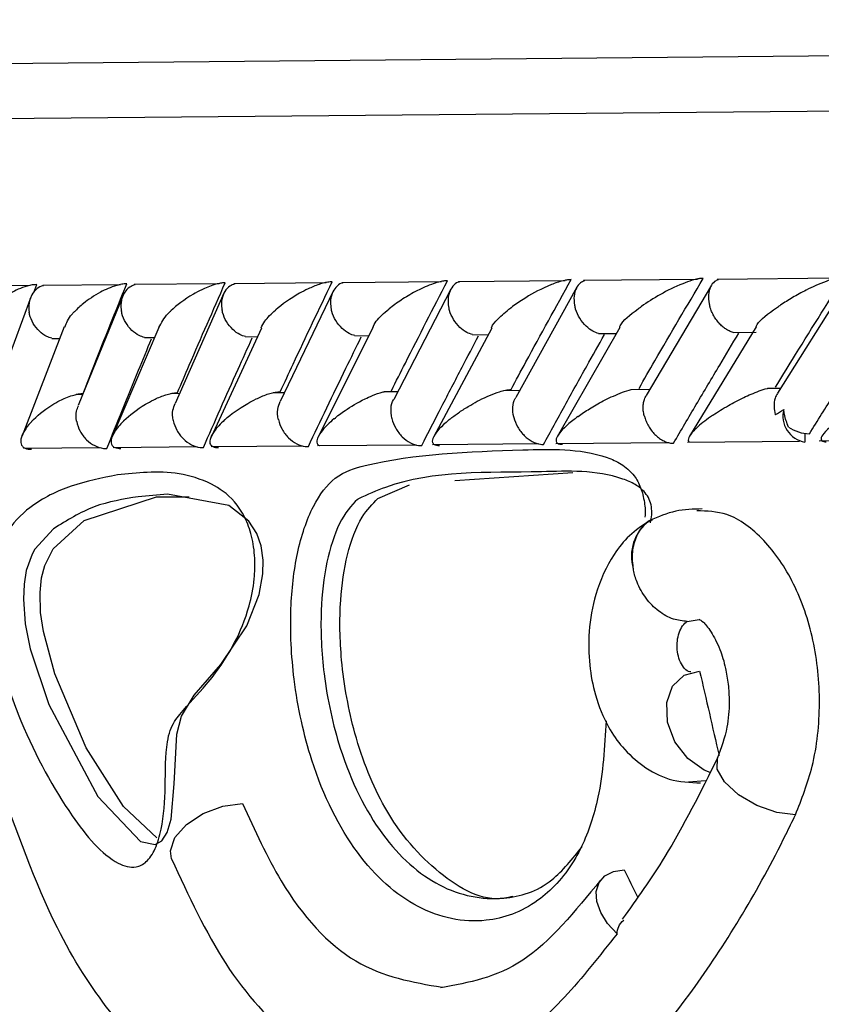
# Model space of a CAD drawing. Header units: millimetres. Extents: x 112 to 251, y 122 to 268.
# Tile 12 of 60: x 113.43 to 116.34, y 165.72 to 169.28. Entities that reach past the tile are written whole.
import ezdxf

# ---------------------------------------------------------------- set-up
doc = ezdxf.new("R2010")
doc.units = ezdxf.units.MM

msp = doc.modelspace()

# ---------------------------------------------------------------- linework, layer by layer
at = {"color": 7, "linetype": 'Continuous', "lineweight": 25}
for p, q in [((112.2769, 169.1137), (130.3196, 169.2823)), ((113.4717, 168.3192), (113.2178, 168.3168)), ((113.4847, 168.2945), (113.4949, 168.3226)), ((113.7983, 168.3222), (113.5174, 168.3196)), ((114.1553, 168.3255), (113.8478, 168.3226)), ((114.5426, 168.329), (114.2089, 168.3258)), ((114.9602, 168.3327), (114.6002, 168.3293)), ((115.408, 168.3367), (115.022, 168.3331)), ((115.8866, 168.3409), (115.4744, 168.3371)), ((115.9378, 168.3203), (115.7016, 167.9206)), ((116.3963, 168.3454), (115.9579, 168.3413)), ((116.427, 168.3284), (116.1765, 167.9288)), ((113.8076, 168.284), (113.6454, 167.8844)), ((114.1728, 168.2915), (113.9958, 167.8919)), ((114.5683, 168.2988), (114.3767, 167.8993)), ((114.9943, 168.306), (114.7879, 167.9065)), ((115.4507, 168.3132), (115.2294, 167.9135)), ((113.4731, 168.2767), (113.3259, 167.877)), ((113.5948, 168.1694), (113.4421, 167.7748)), ((113.9366, 168.1675), (113.7685, 167.7713)), ((114.3081, 168.1652), (114.1259, 167.7703)), ((114.7112, 168.1667), (114.5133, 167.7694)), ((114.6464, 168.1372), (114.6967, 168.1377)), ((115.1427, 168.1653), (114.9309, 167.7694)), ((115.0725, 168.141), (115.13, 168.1415)), ((115.6061, 168.1672), (115.3795, 167.7712)), ((115.5289, 168.1451), (115.5939, 168.1457)), ((116.1001, 168.1692), (115.8586, 167.7732)), ((116.0161, 168.1496), (116.0994, 168.1504)), ((113.5498, 168.1276), (113.5787, 168.1279)), ((113.8848, 168.1305), (113.9211, 168.1309)), ((114.2504, 168.1337), (114.2938, 168.1341)), ((113.6617, 167.9244), (113.6374, 167.9242)), ((114.0116, 167.9276), (113.979, 167.9273)), ((114.3919, 167.931), (114.3507, 167.9306)), ((114.8024, 167.9346), (114.7526, 167.9341)), ((115.2432, 167.9385), (115.1846, 167.9379)), ((115.7146, 167.9426), (115.6474, 167.942)), ((116.1878, 167.9468), (116.1409, 167.9464)), ((116.2759, 167.7832), (116.2762, 167.7524)), ((114.9278, 167.7431), (115.3104, 167.7467)), ((115.3739, 167.7472), (115.7827, 167.751)), ((115.851, 167.7516), (116.2567, 167.7554)), ((116.3272, 167.7571), (116.7845, 167.7614)), ((113.4471, 167.73), (113.7247, 167.7326)), ((113.7715, 167.7328), (114.0757, 167.7357)), ((114.1266, 167.7359), (114.4571, 167.739)), ((114.512, 167.7393), (114.8687, 167.7427)), ((115.0084, 167.6133), (115.4354, 167.6414)), ((114.7298, 167.5481), (114.8449, 167.5969)), ((113.9291, 167.5544), (114.0474, 167.554)), ((115.7208, 167.4715), (115.7172, 167.4695)), ((115.85, 167.1027), (115.8936, 167.1092)), ((115.8548, 166.5215), (115.9159, 166.5261))]:
    msp.add_line(p, q, dxfattribs=at)
at = {"color": 1, "linetype": 'Continuous', "lineweight": 25}
msp.add_line((112.0788, 168.9119), (130.3208, 169.0823), dxfattribs=at)
at = {"color": 7, "linetype": 'Continuous', "lineweight": 25, "flags": 128}
for points in [[(113.556, 167.4384), (113.4881, 167.3639), (113.478, 167.3458), (113.4569, 167.2871), (113.4489, 167.238), (113.4466, 167.1836), (113.4534, 167.0942), (113.4712, 167.0037), (113.5388, 166.8012), (113.7163, 166.4684), (113.8708, 166.3058), (113.9233, 166.2939), (113.9484, 166.3075), (113.9677, 166.3382), (113.9811, 166.3857), (113.9924, 166.5136), (114.0024, 166.694), (114.0192, 166.7592), (114.0645, 166.8359), (114.1612, 166.9459), (114.2552, 167.0865), (114.2999, 167.2005), (114.3138, 167.2749), (114.3151, 167.3249), (114.308, 167.3762), (114.2921, 167.4215), (114.2632, 167.4661), (114.1903, 167.5221), (113.9683, 167.5632), (113.8627, 167.5542), (113.8627, 167.5542)], [(113.9292, 166.3191), (113.8092, 166.4321), (113.6741, 166.6452), (113.5602, 166.9132), (113.5189, 167.0664), (113.509, 167.1345), (113.5068, 167.2078), (113.5127, 167.2603), (113.5242, 167.3046), (113.5541, 167.3656), (113.6665, 167.4678), (113.9291, 167.5544), (113.9291, 167.5544)], [(115.7172, 167.4695), (115.7167, 167.4692), (115.712, 167.4665)], [(115.9332, 166.5549), (115.9108, 166.5639), (115.8519, 166.6059), (115.8057, 166.6669), (115.7791, 166.738), (115.776, 166.8086), (115.7968, 166.8683), (115.8386, 166.9084), (115.895, 166.9228)], [(113.9832, 166.2425), (113.9788, 166.2714), (113.9953, 166.3193), (114.037, 166.3666), (114.0978, 166.4065), (114.169, 166.4332), (114.2402, 166.4429)], [(115.5959, 165.9711), (115.5617, 166.0081), (115.5368, 166.0479), (115.5228, 166.0876), (115.5207, 166.1247), (115.5306, 166.1566), (115.5518, 166.1811), (115.5829, 166.1967), (115.6218, 166.2022)]]:
    msp.add_lwpolyline(points, dxfattribs=at)
at = {"color": 1, "linetype": 'Continuous', "lineweight": 25, "flags": 128}
msp.add_lwpolyline([(116.2415, 166.4015), (116.1742, 166.4101), (116.1017, 166.4358), (116.0351, 166.4748), (115.9846, 166.521), (115.958, 166.5675), (115.9593, 166.6071), (115.9601, 166.6089)], dxfattribs=at)
at = {"color": 7, "linetype": 'Continuous', "lineweight": 25}
for centre, radius, start, end in [((116.2918, 167.8466), 0.0955, 165.4976, 260.6028), ((116.2977, 167.928), 0.1461, 236.2245, 267.8173)]:
    msp.add_arc(centre, radius, start, end, dxfattribs=at)
at = {"color": 1, "linetype": 'Continuous', "lineweight": 25}
msp.add_arc((115.8081, 167.3383), 0.1602, 126.8894, 196.4702, dxfattribs=at)
at = {"color": 7, "linetype": 'Continuous', "lineweight": 25}
for centre, major_axis, ratio, start_param, end_param in [((130.3986, 166.87), (-12.5941, 50.7068), 0.269789, 1.502851, 1.50887), ((130.405, 166.1855), (-15.3236, 20.9877), 0.487405, 1.228154, 1.232511)]:
    msp.add_ellipse(centre, major_axis=major_axis, ratio=ratio, start_param=start_param, end_param=end_param, dxfattribs=at)
for points, knots in [([(113.4949, 168.3226), (113.4908, 168.3225), (113.4854, 168.3223), (113.4738, 168.3207), (113.4539, 168.3162), (113.4271, 168.3058), (113.3848, 168.2839), (113.3458, 168.2552), (113.3214, 168.2313), (113.3124, 168.221), (113.3123, 168.2209)], [0, 0, 0, 0, 0.043992, 0.056542, 0.118212, 0.248584, 0.377912, 0.733921, 0.996423, 1, 1, 1, 1]), ([(113.5199, 168.3187), (113.5175, 168.3182), (113.5058, 168.3161), (113.489, 168.3029), (113.4719, 168.2795), (113.4651, 168.2512), (113.4661, 168.2311), (113.4676, 168.2227), (113.4676, 168.2223)], [0, 0, 0, 0, 0.059864, 0.287053, 0.525177, 0.799649, 0.992273, 1, 1, 1, 1]), ([(113.8209, 168.3256), (113.8178, 168.3256), (113.8119, 168.3254), (113.7995, 168.3237), (113.7785, 168.3187), (113.7522, 168.3086), (113.7087, 168.2869), (113.6674, 168.2583), (113.6407, 168.2342), (113.6309, 168.224), (113.6307, 168.2239)], [0, 0, 0, 0, 0.033619, 0.06472, 0.12594, 0.251128, 0.375462, 0.735616, 0.996419, 1, 1, 1, 1]), ([(113.6626, 167.928), (113.6755, 167.9611), (113.7272, 168.0936), (113.7807, 168.2261), (113.8209, 168.3256)], [0, 0, 0, 0, 0.249667, 1, 1, 1, 1]), ([(113.8507, 168.3219), (113.8442, 168.3195), (113.829, 168.3141), (113.8112, 168.2945), (113.7997, 168.2666), (113.7989, 168.242), (113.801, 168.2283), (113.8015, 168.2258), (113.8016, 168.2255)], [0, 0, 0, 0, 0.175559, 0.407605, 0.674244, 0.941089, 0.992269, 1, 1, 1, 1]), ([(114.1775, 168.329), (114.1755, 168.3289), (114.169, 168.3288), (114.1556, 168.3269), (114.1267, 168.3196), (114.0941, 168.3056), (114.036, 168.2741), (114.0018, 168.2476), (113.9802, 168.2273), (113.9801, 168.2271)], [0, 0, 0, 0, 0.02335, 0.073462, 0.134698, 0.325553, 0.472796, 0.996411, 1, 1, 1, 1]), ([(114.0044, 167.9312), (114.0186, 167.9644), (114.0752, 168.097), (114.1337, 168.2296), (114.1775, 168.329)], [0, 0, 0, 0, 0.250556, 1, 1, 1, 1]), ([(114.212, 168.3251), (114.2057, 168.3228), (114.1912, 168.3174), (114.1743, 168.2979), (114.1636, 168.27), (114.1633, 168.2454), (114.1657, 168.2317), (114.1662, 168.2292), (114.1663, 168.2289)], [0, 0, 0, 0, 0.172937, 0.405673, 0.673208, 0.940952, 0.992249, 1, 1, 1, 1]), ([(114.5645, 168.3326), (114.5634, 168.3326), (114.5596, 168.3326), (114.5503, 168.3318), (114.5352, 168.3289), (114.5085, 168.321), (114.4779, 168.308), (114.4197, 168.2775), (114.3836, 168.2511), (114.3602, 168.2308), (114.3601, 168.2307)], [0, 0, 0, 0, 0.013073, 0.044023, 0.100225, 0.166357, 0.329721, 0.473923, 0.996413, 1, 1, 1, 1]), ([(114.3766, 167.9347), (114.3921, 167.968), (114.4537, 168.1006), (114.5171, 168.2332), (114.5645, 168.3326)], [0, 0, 0, 0, 0.25107, 1, 1, 1, 1]), ([(114.6035, 168.3286), (114.6016, 168.3282), (114.5912, 168.3261), (114.5767, 168.313), (114.562, 168.2897), (114.5574, 168.2614), (114.5596, 168.2413), (114.5614, 168.2329), (114.5615, 168.2326)], [0, 0, 0, 0, 0.050908, 0.280097, 0.520426, 0.797761, 0.992214, 1, 1, 1, 1]), ([(114.9818, 168.3365), (114.9815, 168.3365), (114.9774, 168.3365), (114.9671, 168.3357), (114.947, 168.3314), (114.9099, 168.3192), (114.863, 168.2967), (114.8131, 168.2666), (114.7841, 168.2454), (114.7708, 168.2347), (114.7706, 168.2345)], [0, 0, 0, 0, 0.0028352, 0.050977, 0.1103366, 0.2078119, 0.4531845, 0.7216401, 0.9964148, 1, 1, 1, 1]), ([(114.7792, 167.9384), (114.7959, 167.9717), (114.8624, 168.1044), (114.9307, 168.2371), (114.9818, 168.3365)], [0, 0, 0, 0, 0.251131, 1, 1, 1, 1]), ([(115.0255, 168.3324), (115.0239, 168.332), (115.014, 168.3299), (115.0003, 168.3169), (114.9866, 168.2937), (114.9827, 168.2654), (114.9852, 168.2453), (114.9872, 168.2369), (114.9873, 168.2365)], [0, 0, 0, 0, 0.045249, 0.275845, 0.517623, 0.79655, 0.992164, 1, 1, 1, 1]), ([(115.4294, 168.3407), (115.4261, 168.3406), (115.419, 168.3403), (115.4031, 168.3375), (115.3768, 168.3302), (115.3207, 168.3077), (115.2639, 168.2755), (115.2254, 168.2489), (115.2119, 168.2388), (115.2117, 168.2386)], [0, 0, 0, 0, 0.038857, 0.084812, 0.162938, 0.312696, 0.736905, 0.996415, 1, 1, 1, 1]), ([(115.2121, 167.9425), (115.23, 167.9758), (115.3015, 168.1085), (115.3746, 168.2413), (115.4294, 168.3407)], [0, 0, 0, 0, 0.251055, 1, 1, 1, 1]), ([(115.4784, 168.3362), (115.4734, 168.3341), (115.4608, 168.3289), (115.4469, 168.3098), (115.4387, 168.2819), (115.4401, 168.2573), (115.4431, 168.2436), (115.4437, 168.2411), (115.4438, 168.2408)], [0, 0, 0, 0, 0.158892, 0.395687, 0.667659, 0.939838, 0.992107, 1, 1, 1, 1]), ([(115.6755, 167.9468), (115.6946, 167.9801), (115.771, 168.1129), (115.8492, 168.2456), (115.9077, 168.3451)], [0, 0, 0, 0, 0.250429, 1, 1, 1, 1]), ([(115.9077, 168.3451), (115.9055, 168.3451), (115.8997, 168.345), (115.8862, 168.3429), (115.8627, 168.3369), (115.8131, 168.3187), (115.7493, 168.2862), (115.7046, 168.2579), (115.6838, 168.2432), (115.6836, 168.243)], [0, 0, 0, 0, 0.027389, 0.072139, 0.141885, 0.269095, 0.620342, 0.996419, 1, 1, 1, 1]), ([(115.9621, 168.3404), (115.9575, 168.3384), (115.9457, 168.3333), (115.9328, 168.3143), (115.9255, 168.2865), (115.9273, 168.2619), (115.9305, 168.2482), (115.9312, 168.2457), (115.9313, 168.2454)], [0, 0, 0, 0, 0.153651, 0.392044, 0.66559, 0.939338, 0.992045, 1, 1, 1, 1]), ([(116.1698, 167.9514), (116.1901, 167.9846), (116.2716, 168.1175), (116.3547, 168.2502), (116.4171, 168.3499)], [0, 0, 0, 0, 0.2495618, 1, 1, 1, 1]), ([(116.4171, 168.3499), (116.4159, 168.3499), (116.4112, 168.3498), (116.3999, 168.3484), (116.3787, 168.3435), (116.3352, 168.3287), (116.2839, 168.3049), (116.2305, 168.2757), (116.201, 168.2572), (116.187, 168.2479), (116.1868, 168.2477)], [0, 0, 0, 0, 0.016528, 0.060765, 0.123872, 0.2335, 0.524913, 0.758889, 0.996427, 1, 1, 1, 1]), ([(116.0161, 168.1496), (116.0136, 168.1503), (116.0069, 168.1522), (115.9958, 168.1578), (115.9833, 168.1661), (115.9709, 168.1767), (115.9591, 168.1898), (115.9485, 168.2048), (115.9398, 168.221), (115.9345, 168.2344), (115.932, 168.2425), (115.9314, 168.245), (115.9313, 168.2454)], [0, 0, 0, 0, 0.063876, 0.1781, 0.292454, 0.409749, 0.540743, 0.675562, 0.806814, 0.941466, 0.992299, 1, 1, 1, 1]), ([(116.0996, 168.1696), (116.1007, 168.1724), (116.1096, 168.1933), (116.1478, 168.2211), (116.1821, 168.2447), (116.1866, 168.2476), (116.1868, 168.2477)], [0, 0, 0, 0, 0.118461, 0.889696, 0.994853, 1, 1, 1, 1]), ([(113.55, 168.1283), (113.5436, 168.1302), (113.5272, 168.1351), (113.503, 168.1537), (113.4809, 168.1813), (113.471, 168.2058), (113.4681, 168.2195), (113.4677, 168.222), (113.4676, 168.2223)], [0, 0, 0, 0, 0.1543685, 0.392606, 0.6660398, 0.9396734, 0.9920613, 1, 1, 1, 1]), ([(113.5968, 168.1688), (113.6028, 168.184), (113.6099, 168.202), (113.6276, 168.2207), (113.6306, 168.2237), (113.6307, 168.2239)], [0, 0, 0, 0, 0.836926, 0.992624, 1, 1, 1, 1]), ([(113.885, 168.1312), (113.8784, 168.1332), (113.8621, 168.1381), (113.8376, 168.1569), (113.8154, 168.1844), (113.8053, 168.209), (113.8021, 168.2227), (113.8016, 168.2251), (113.8016, 168.2255)], [0, 0, 0, 0, 0.159653, 0.39631, 0.668127, 0.940148, 0.99212, 1, 1, 1, 1]), ([(113.9375, 168.1672), (113.9459, 168.184), (113.9556, 168.2037), (113.9767, 168.224), (113.9799, 168.227), (113.9801, 168.2271)], [0, 0, 0, 0, 0.851935, 0.993208, 1, 1, 1, 1]), ([(114.2506, 168.1343), (114.2438, 168.1364), (114.2275, 168.1414), (114.203, 168.1603), (114.1806, 168.1879), (114.1702, 168.2124), (114.1668, 168.2261), (114.1663, 168.2285), (114.1663, 168.2289)], [0, 0, 0, 0, 0.164856, 0.399998, 0.670182, 0.940571, 0.992174, 1, 1, 1, 1]), ([(114.307, 168.1656), (114.311, 168.1738), (114.3214, 168.1948), (114.3444, 168.2171), (114.3599, 168.2305), (114.3601, 168.2307)], [0, 0, 0, 0, 0.38821, 0.993743, 1, 1, 1, 1]), ([(114.6465, 168.1377), (114.6397, 168.1399), (114.6233, 168.145), (114.5988, 168.164), (114.5764, 168.1916), (114.5657, 168.2161), (114.5622, 168.2298), (114.5616, 168.2322), (114.5615, 168.2326)], [0, 0, 0, 0, 0.169863, 0.403588, 0.67216, 0.940936, 0.992222, 1, 1, 1, 1]), ([(114.7115, 168.1666), (114.7151, 168.1744), (114.7249, 168.196), (114.752, 168.2195), (114.7704, 168.2344), (114.7706, 168.2345)], [0, 0, 0, 0, 0.3587907, 0.9940346, 1, 1, 1, 1]), ([(115.0726, 168.1415), (115.0657, 168.1437), (115.0495, 168.1488), (115.025, 168.1679), (115.0027, 168.1955), (114.9918, 168.22), (114.988, 168.2337), (114.9874, 168.2362), (114.9873, 168.2365)], [0, 0, 0, 0, 0.173804, 0.406453, 0.673717, 0.941181, 0.992255, 1, 1, 1, 1]), ([(115.1416, 168.166), (115.1418, 168.167), (115.1437, 168.1768), (115.1676, 168.2016), (115.1935, 168.2249), (115.2115, 168.2385), (115.2117, 168.2386)], [0, 0, 0, 0, 0.0446476, 0.4526115, 0.9944243, 1, 1, 1, 1]), ([(115.529, 168.1456), (115.5221, 168.1478), (115.5062, 168.153), (115.4819, 168.1722), (115.4596, 168.1998), (115.4485, 168.2243), (115.4445, 168.238), (115.4439, 168.2405), (115.4438, 168.2408)], [0, 0, 0, 0, 0.176435, 0.408418, 0.674756, 0.94129, 0.992272, 1, 1, 1, 1]), ([(115.6054, 168.1676), (115.606, 168.1696), (115.6125, 168.1899), (115.6474, 168.2168), (115.6795, 168.2401), (115.6834, 168.2429), (115.6836, 168.243)], [0, 0, 0, 0, 0.088621, 0.892606, 0.994642, 1, 1, 1, 1]), ([(114.8886, 167.7394), (114.9125, 167.7863), (114.961, 167.881), (115.0298, 168.0137), (115.0749, 168.0995), (115.0949, 168.1375)], [0, 0, 0, 0, 0.353049, 0.713406, 1, 1, 1, 1]), ([(115.3292, 167.7435), (115.3549, 167.7904), (115.4068, 167.8849), (115.4806, 168.0177), (115.5289, 168.1036), (115.5504, 168.1418)], [0, 0, 0, 0, 0.352519, 0.712343, 1, 1, 1, 1]), ([(115.8005, 167.7479), (115.8278, 167.7947), (115.8831, 167.8891), (115.9619, 168.0219), (116.0135, 168.1079), (116.0366, 168.1463)], [0, 0, 0, 0, 0.3516452, 0.7105881, 1, 1, 1, 1]), ([(116.2922, 167.782), (116.3218, 167.8295), (116.3814, 167.925), (116.4589, 168.048), (116.5067, 168.1235), (116.5241, 168.1509)], [0, 0, 0, 0, 0.386624, 0.777269, 1, 1, 1, 1]), ([(113.7487, 167.7288), (113.7674, 167.7755), (113.8052, 167.8699), (113.8594, 168.0025), (113.895, 168.0884), (113.9108, 168.1265)], [0, 0, 0, 0, 0.3526112, 0.7125274, 1, 1, 1, 1]), ([(114.0983, 167.732), (114.1188, 167.7789), (114.1602, 167.8735), (114.2192, 168.0061), (114.258, 168.0919), (114.2752, 168.1299)], [0, 0, 0, 0, 0.353093, 0.713495, 1, 1, 1, 1]), ([(114.4783, 167.7356), (114.5005, 167.7825), (114.5454, 167.8771), (114.6094, 168.0098), (114.6514, 168.0956), (114.6699, 168.1336)], [0, 0, 0, 0, 0.353239, 0.713788, 1, 1, 1, 1]), ([(113.476, 167.8262), (113.4761, 167.8264), (113.4948, 167.8465), (113.5257, 167.8728), (113.5806, 167.9043), (113.6124, 167.9184), (113.6408, 167.9258), (113.654, 167.9277), (113.6604, 167.9279), (113.6626, 167.928)], [0, 0, 0, 0, 0.003593, 0.525426, 0.676113, 0.867727, 0.93042, 0.976706, 1, 1, 1, 1]), ([(113.8104, 167.8294), (113.8105, 167.8295), (113.831, 167.8495), (113.8639, 167.8757), (113.919, 167.9061), (113.9491, 167.9194), (113.9757, 167.9274), (113.9905, 167.9302), (113.9997, 167.9311), (114.0032, 167.9312), (114.0044, 167.9312)], [0, 0, 0, 0, 0.0035942, 0.5226931, 0.6704238, 0.8368608, 0.9043274, 0.9605227, 0.9870053, 1, 1, 1, 1]), ([(114.1755, 167.8328), (114.1757, 167.8329), (114.1979, 167.8529), (114.2329, 167.8789), (114.2899, 167.9093), (114.3203, 167.9225), (114.3481, 167.9309), (114.3643, 167.934), (114.3736, 167.9346), (114.3764, 167.9347), (114.3766, 167.9347)], [0, 0, 0, 0, 0.0035962, 0.5215385, 0.6668517, 0.8334577, 0.8999999, 0.9672499, 0.9972723, 1, 1, 1, 1]), ([(114.5713, 167.8365), (114.5714, 167.8366), (114.5834, 167.8466), (114.6158, 167.8709), (114.663, 167.8997), (114.7118, 167.9216), (114.736, 167.9311), (114.7512, 167.9343), (114.7525, 167.9345)], [0, 0, 0, 0, 0.003973, 0.288228, 0.700791, 0.826065, 0.985139, 1, 1, 1, 1]), ([(114.9975, 167.8404), (114.9977, 167.8406), (115.0076, 167.8483), (115.029, 167.8637), (115.0721, 167.8909), (115.1186, 167.9155), (115.1644, 167.9332), (115.1892, 167.9398), (115.2035, 167.9421), (115.2097, 167.9424), (115.2121, 167.9425)], [0, 0, 0, 0, 0.003591, 0.20088, 0.400168, 0.714598, 0.852523, 0.926531, 0.972011, 1, 1, 1, 1]), ([(115.4544, 167.8447), (115.4546, 167.8449), (115.4676, 167.8543), (115.4958, 167.8732), (115.5455, 167.9019), (115.594, 167.9247), (115.6309, 167.9386), (115.6448, 167.9417), (115.6473, 167.9423)], [0, 0, 0, 0, 0.003996, 0.273147, 0.547813, 0.839253, 0.971118, 1, 1, 1, 1]), ([(115.9424, 167.8493), (115.9426, 167.8494), (115.9599, 167.8613), (115.9947, 167.883), (116.0507, 167.9128), (116.0987, 167.9334), (116.1298, 167.9444), (116.1402, 167.9467), (116.1408, 167.9468)], [0, 0, 0, 0, 0.004008, 0.344077, 0.631572, 0.878043, 0.993518, 1, 1, 1, 1]), ([(116.1771, 167.9284), (116.1738, 167.9229), (116.1655, 167.9094), (116.1634, 167.8823), (116.1663, 167.8611), (116.1691, 167.8517), (116.1692, 167.8514)], [0, 0, 0, 0, 0.272293, 0.670904, 0.988665, 1, 1, 1, 1]), ([(113.9891, 167.831), (113.9891, 167.8314), (113.9867, 167.8436), (113.9852, 167.8658), (113.9931, 167.8837), (113.9965, 167.8916)], [0, 0, 0, 0, 0.0151215, 0.567462, 1, 1, 1, 1]), ([(114.3696, 167.8346), (114.3695, 167.8349), (114.3669, 167.8471), (114.3651, 167.8708), (114.373, 167.8901), (114.3768, 167.8992)], [0, 0, 0, 0, 0.014096, 0.52925, 1, 1, 1, 1]), ([(114.7806, 167.8384), (114.7805, 167.8387), (114.7777, 167.851), (114.7768, 167.8746), (114.7805, 167.8984), (114.7875, 167.9064), (114.7878, 167.9066)], [0, 0, 0, 0, 0.013248, 0.497261, 0.981964, 1, 1, 1, 1]), ([(115.2221, 167.8425), (115.222, 167.8429), (115.219, 167.8551), (115.2175, 167.8788), (115.2213, 167.9036), (115.2288, 167.9122), (115.2298, 167.9133)], [0, 0, 0, 0, 0.01259, 0.472046, 0.932153, 1, 1, 1, 1]), ([(115.6945, 167.847), (115.6944, 167.8473), (115.6928, 167.8535), (115.6906, 167.8658), (115.69, 167.8831), (115.6923, 167.8995), (115.6961, 167.9123), (115.7002, 167.9186), (115.7016, 167.9207)], [0, 0, 0, 0, 0.011996, 0.228142, 0.450427, 0.666631, 0.889658, 1, 1, 1, 1]), ([(113.6393, 167.8278), (113.6393, 167.8281), (113.6371, 167.8403), (113.6359, 167.8609), (113.6435, 167.8775), (113.6465, 167.884)], [0, 0, 0, 0, 0.016398, 0.614557, 1, 1, 1, 1]), ([(116.1692, 167.8514), (116.1694, 167.8515), (116.1791, 167.8574), (116.1893, 167.864), (116.1993, 167.8705)], [0, 0, 0, 0, 0.021627, 1, 1, 1, 1]), ([(116.2165, 167.8065), (116.2107, 167.8219), (116.203, 167.8424), (116.2001, 167.8648), (116.1993, 167.8705)], [0, 0, 0, 0, 0.7461319, 1, 1, 1, 1]), ([(116.4317, 167.8538), (116.4314, 167.8537), (116.4262, 167.8503), (116.3905, 167.8263), (116.3507, 167.795), (116.3329, 167.7666), (116.3353, 167.757), (116.3427, 167.7535), (116.3496, 167.753), (116.3531, 167.7531), (116.3532, 167.7531)], [0, 0, 0, 0, 0.003579, 0.088017, 0.620449, 0.806987, 0.897761, 0.954085, 0.999597, 1, 1, 1, 1]), ([(113.476, 167.8262), (113.4759, 167.8261), (113.4727, 167.8226), (113.4519, 167.7988), (113.4333, 167.7677), (113.4386, 167.7395), (113.4507, 167.7301), (113.4629, 167.7265), (113.472, 167.7263), (113.4761, 167.7262)], [0, 0, 0, 0, 0.003584, 0.090161, 0.620258, 0.806634, 0.897586, 0.954144, 1, 1, 1, 1]), ([(113.6393, 167.8278), (113.6394, 167.8274), (113.6417, 167.8152), (113.6503, 167.7909), (113.6735, 167.7598), (113.7038, 167.738), (113.7302, 167.7294), (113.7447, 167.7289), (113.7487, 167.7288)], [0, 0, 0, 0, 0.0065193, 0.2444392, 0.4827003, 0.7102342, 0.9195048, 1, 1, 1, 1]), ([(113.8104, 167.8294), (113.8103, 167.8292), (113.7961, 167.8152), (113.7759, 167.7912), (113.7626, 167.7612), (113.7642, 167.7424), (113.775, 167.7331), (113.7866, 167.7295), (113.7954, 167.7293), (113.7994, 167.7293)], [0, 0, 0, 0, 0.0035832, 0.3626789, 0.6223849, 0.8074313, 0.8980335, 0.9545502, 1, 1, 1, 1]), ([(113.9891, 167.831), (113.9892, 167.8307), (113.9917, 167.8185), (114.0007, 167.7942), (114.0241, 167.7631), (114.0541, 167.7412), (114.0802, 167.7327), (114.0944, 167.7322), (114.0983, 167.732)], [0, 0, 0, 0, 0.006513, 0.244536, 0.482903, 0.710486, 0.919724, 1, 1, 1, 1]), ([(114.1755, 167.8328), (114.1754, 167.8326), (114.1675, 167.8255), (114.1533, 167.8114), (114.1338, 167.7877), (114.1211, 167.7644), (114.1206, 167.7457), (114.13, 167.7364), (114.1409, 167.7328), (114.1496, 167.7327), (114.1534, 167.7326)], [0, 0, 0, 0, 0.003584, 0.184786, 0.364582, 0.623232, 0.807722, 0.898201, 0.954727, 1, 1, 1, 1]), ([(114.3696, 167.8346), (114.3697, 167.8343), (114.3723, 167.822), (114.3816, 167.7978), (114.4051, 167.7666), (114.435, 167.7448), (114.4606, 167.7362), (114.4745, 167.7357), (114.4783, 167.7356)], [0, 0, 0, 0, 0.006511, 0.244574, 0.482982, 0.710584, 0.91981, 1, 1, 1, 1]), ([(114.5713, 167.8365), (114.5711, 167.8363), (114.555, 167.8228), (114.5307, 167.7991), (114.51, 167.7688), (114.5083, 167.7502), (114.5129, 167.7412), (114.5183, 167.7396), (114.5185, 167.7395)], [0, 0, 0, 0, 0.003979, 0.387876, 0.681767, 0.89193, 0.994295, 1, 1, 1, 1]), ([(114.7806, 167.8384), (114.7806, 167.8381), (114.7835, 167.8259), (114.7931, 167.8016), (114.8166, 167.7705), (114.8462, 167.7486), (114.8714, 167.7401), (114.8848, 167.7396), (114.8886, 167.7394)], [0, 0, 0, 0, 0.006512, 0.244554, 0.482938, 0.710531, 0.919764, 1, 1, 1, 1]), ([(114.9975, 167.8404), (114.9973, 167.8403), (114.9933, 167.8372), (114.9639, 167.8134), (114.9329, 167.7822), (114.9248, 167.7536), (114.9313, 167.744), (114.9409, 167.7404), (114.9488, 167.7399), (114.9528, 167.74), (114.9528, 167.74)], [0, 0, 0, 0, 0.003589, 0.081499, 0.615827, 0.804444, 0.896386, 0.953444, 0.99951, 1, 1, 1, 1]), ([(115.2221, 167.8425), (115.2222, 167.8422), (115.2252, 167.83), (115.2351, 167.8057), (115.2586, 167.7746), (115.2878, 167.7528), (115.3125, 167.7442), (115.3256, 167.7437), (115.3292, 167.7435)], [0, 0, 0, 0, 0.006517, 0.244474, 0.482772, 0.710324, 0.919585, 1, 1, 1, 1]), ([(115.4544, 167.8447), (115.4542, 167.8446), (115.4496, 167.8412), (115.418, 167.8173), (115.384, 167.786), (115.3728, 167.7576), (115.378, 167.7481), (115.3869, 167.7446), (115.3945, 167.7441), (115.3982, 167.7442), (115.3983, 167.7442)], [0, 0, 0, 0, 0.003586, 0.087795, 0.619053, 0.80604, 0.897262, 0.953958, 0.999881, 1, 1, 1, 1]), ([(115.6945, 167.847), (115.6946, 167.8466), (115.6962, 167.8404), (115.7004, 167.8282), (115.7089, 167.8109), (115.7197, 167.7945), (115.7322, 167.78), (115.7462, 167.7677), (115.7607, 167.7583), (115.7754, 167.7518), (115.7887, 167.7484), (115.7969, 167.7481), (115.8005, 167.7479)], [0, 0, 0, 0, 0.0065028, 0.1237318, 0.2442894, 0.3615499, 0.482515, 0.5944212, 0.7101427, 0.8131348, 0.9195614, 1, 1, 1, 1]), ([(115.9424, 167.8493), (115.9422, 167.8491), (115.9219, 167.8352), (115.8908, 167.8112), (115.8609, 167.7808), (115.8528, 167.7624), (115.8539, 167.7535), (115.8582, 167.7519), (115.8585, 167.7518)], [0, 0, 0, 0, 0.003953, 0.39708, 0.686947, 0.892561, 0.992743, 1, 1, 1, 1]), ([(113.7871, 167.6334), (113.8229, 167.6372), (113.9323, 167.6488), (114.0778, 167.6368), (114.1995, 167.5562), (114.2486, 167.4852), (114.275, 167.4138), (114.2863, 167.3346), (114.2836, 167.2455), (114.2612, 167.1351), (114.203, 166.9979), (114.1137, 166.8729), (114.0315, 166.7917), (113.9809, 166.7243), (113.9592, 166.6324), (113.9629, 166.506), (113.9532, 166.369), (113.9252, 166.2748), (113.8922, 166.2275), (113.8454, 166.2056), (113.7487, 166.2354), (113.6019, 166.4123), (113.4621, 166.6665), (113.374, 166.9071), (113.3401, 167.0617), (113.3299, 167.1697), (113.335, 167.2654), (113.3512, 167.3472), (113.3937, 167.4475), (113.4849, 167.5349), (113.6202, 167.5998), (113.7307, 167.622), (113.7871, 167.6334)], [0, 0, 0, 0, 0.0431557, 0.1319804, 0.1642992, 0.1810664, 0.1951837, 0.209357, 0.2220216, 0.2400837, 0.2698018, 0.3156676, 0.3568957, 0.3736739, 0.3815956, 0.4091122, 0.4362741, 0.4511753, 0.4662246, 0.4811888, 0.507226, 0.5818162, 0.6810471, 0.7305635, 0.7510547, 0.7717555, 0.785665, 0.7995839, 0.8188934, 0.8634736, 0.9303226, 1, 1, 1, 1]), ([(115.7164, 167.4598), (115.7184, 167.4693), (115.7225, 167.488), (115.7214, 167.5182), (115.7131, 167.5465), (115.6929, 167.5767), (115.6598, 167.6017), (115.5825, 167.6335), (115.4674, 167.6496), (115.1719, 167.6378), (114.8979, 167.6537), (114.6924, 167.5617), (114.6599, 167.5472)], [0, 0, 0, 0, 0.0147775, 0.0293076, 0.0435872, 0.059396, 0.091161, 0.1290951, 0.2556872, 0.3828297, 0.9025415, 1, 1, 1, 1]), ([(114.6599, 167.5472), (114.6589, 167.5464), (114.6333, 167.5257), (114.5863, 167.4616), (114.5398, 167.318), (114.5188, 167.1265), (114.5313, 166.8888), (114.5972, 166.5921), (114.7389, 166.31), (114.9483, 166.1255), (115.1631, 166.0815), (115.3486, 166.1359), (115.4344, 166.2424), (115.4702, 166.2867)], [0, 0, 0, 0, 0.0023229, 0.0573081, 0.1162081, 0.1788155, 0.2587717, 0.3605795, 0.5106454, 0.6618296, 0.8114598, 0.9215888, 1, 1, 1, 1]), ([(115.219, 166.1062), (115.2086, 166.1038), (115.1163, 166.0824), (114.9471, 166.1782), (114.7602, 166.3867), (114.6446, 166.6721), (114.5944, 166.9389), (114.5893, 167.1664), (114.6157, 167.3481), (114.6642, 167.4806), (114.71, 167.5277), (114.7298, 167.5481)], [0, 0, 0, 0, 0.024952, 0.222103, 0.41968, 0.570185, 0.693698, 0.78904, 0.865055, 0.941524, 1, 1, 1, 1]), ([(115.9037, 167.51), (115.8718, 167.5093), (115.8083, 167.5079), (115.7453, 167.4815), (115.714, 167.4683)], [0, 0, 0, 0, 0.502291, 1, 1, 1, 1]), ([(116.2415, 166.4015), (116.2642, 166.4589), (116.3128, 166.582), (116.3367, 166.8063), (116.313, 167.0382), (116.2412, 167.2468), (116.1309, 167.4053), (116.0056, 167.4999), (115.9211, 167.5021), (115.8846, 167.503)], [0, 0, 0, 0, 0.131229, 0.281858, 0.431867, 0.581715, 0.732375, 0.884251, 1, 1, 1, 1]), ([(115.7119, 167.4664), (115.6874, 167.4498), (115.6405, 167.4182), (115.5703, 167.3306), (115.516, 167.2118), (115.4916, 167.0715), (115.4936, 166.9468), (115.5155, 166.8294), (115.5562, 166.7279), (115.6171, 166.6407), (115.691, 166.5732), (115.7877, 166.5222), (115.8603, 166.5192), (115.8986, 166.5177)], [0, 0, 0, 0, 0.081052, 0.154663, 0.281002, 0.384169, 0.475461, 0.558913, 0.656291, 0.723741, 0.804209, 0.896714, 1, 1, 1, 1]), ([(115.7225, 167.4693), (115.7156, 167.4662), (115.6929, 167.4562), (115.6668, 167.4186), (115.6492, 167.3627), (115.6501, 167.3177), (115.6542, 167.2946), (115.6545, 167.2929)], [0, 0, 0, 0, 0.124825, 0.409356, 0.693967, 0.978575, 1, 1, 1, 1]), ([(115.85, 167.1027), (115.8332, 167.1043), (115.7983, 167.1077), (115.7453, 167.1376), (115.6989, 167.1845), (115.6692, 167.2379), (115.6579, 167.2753), (115.6548, 167.2914), (115.6545, 167.2929)], [0, 0, 0, 0, 0.1963657, 0.4103728, 0.6248498, 0.8396943, 0.9843729, 1, 1, 1, 1]), ([(115.863, 166.9195), (115.8602, 166.9199), (115.8505, 166.9216), (115.8357, 166.9361), (115.8216, 166.9606), (115.8137, 166.9914), (115.8124, 167.024), (115.8176, 167.0553), (115.8289, 167.0818), (115.841, 167.0964), (115.8485, 167.1017), (115.85, 167.1027)], [0, 0, 0, 0, 0.055091, 0.191884, 0.325089, 0.455224, 0.58299, 0.709963, 0.837684, 0.96755, 1, 1, 1, 1]), ([(115.8928, 167.1103), (115.8969, 167.1085), (115.9047, 167.1049), (115.9319, 167.0738), (115.9682, 167.0086), (115.988, 166.9405), (115.9992, 166.8749), (116.0034, 166.8013), (115.9958, 166.7057), (115.973, 166.644), (115.96, 166.6087)], [0, 0, 0, 0, 0.172983, 0.328303, 0.457551, 0.561942, 0.638481, 0.717233, 0.837821, 1, 1, 1, 1]), ([(115.96, 166.6087), (115.8982, 166.4847), (115.7914, 166.2704), (115.6672, 166.0973), (115.6149, 166.0243)], [0, 0, 0, 0, 0.578174, 1, 1, 1, 1]), ([(114.5625, 165.2821), (114.537, 165.278), (114.4181, 165.2586), (114.2187, 165.3146), (113.9732, 165.4502), (113.7552, 165.6783), (113.5366, 166.0193), (113.4205, 166.3466), (113.3525, 166.5385)], [0, 0, 0, 0, 0.047903, 0.223681, 0.399468, 0.575236, 0.751001, 1, 1, 1, 1]), ([(114.2402, 166.4429), (114.2846, 166.3455), (114.3968, 166.0995), (114.6404, 165.8324), (114.8559, 165.7956), (114.9629, 165.7773)], [0, 0, 0, 0, 0.248176, 0.626889, 1, 1, 1, 1]), ([(114.3575, 164.8946), (114.4343, 164.8831), (114.6111, 164.8566), (114.9086, 164.9363), (115.2345, 165.1087), (115.5645, 165.3862), (115.8995, 165.7838), (116.1209, 166.1514), (116.2301, 166.3779), (116.2415, 166.4015)], [0, 0, 0, 0, 0.12328, 0.283969, 0.444636, 0.605311, 0.778683, 0.97685, 1, 1, 1, 1]), ([(113.1065, 166.354), (113.1753, 166.1537), (113.2807, 165.8468), (113.4752, 165.5093), (113.6508, 165.2779), (113.856, 165.0891), (114.087, 164.9477), (114.2557, 164.9073), (114.3408, 164.8869)], [0, 0, 0, 0, 0.256909, 0.393663, 0.536934, 0.686999, 0.842202, 1, 1, 1, 1]), ([(113.9832, 166.2426), (114.0448, 166.109), (114.1684, 165.8407), (114.4245, 165.5654), (114.6855, 165.4019), (114.8652, 165.3917), (114.9426, 165.3874)], [0, 0, 0, 0, 0.263755, 0.52956, 0.797197, 1, 1, 1, 1]), ([(115.5359, 166.165), (115.4441, 166.0528), (115.2621, 165.8306), (115.0587, 165.7938), (114.958, 165.7756)], [0, 0, 0, 0, 0.504644, 1, 1, 1, 1]), ([(115.5959, 165.9711), (115.5971, 165.9801), (115.5999, 165.9999), (115.6129, 166.0134), (115.6199, 166.0208)], [0, 0, 0, 0, 0.457876, 1, 1, 1, 1]), ([(115.5959, 165.9711), (115.5329, 165.8911), (115.407, 165.7312), (115.2093, 165.5528), (115.0632, 165.4563), (114.9817, 165.4128), (114.9518, 165.3977), (114.9354, 165.3889), (114.9265, 165.3837), (114.9254, 165.3816), (114.925, 165.3808)], [0, 0, 0, 0, 0.2620608, 0.5241442, 0.7931373, 0.8712424, 0.9245148, 0.961119, 0.9865426, 1, 1, 1, 1])]:
    msp.add_open_spline(points, degree=3, knots=knots, dxfattribs=at)
at = {"color": 1, "linetype": 'Continuous', "lineweight": 25}
for points, knots in [([(115.5562, 166.7426), (115.5507, 166.6481), (115.5413, 166.4842), (115.4857, 166.3188), (115.4138, 166.1863), (115.2993, 166.066), (115.1004, 165.9973), (114.8697, 166.0471), (114.6467, 166.2429), (114.4941, 166.5461), (114.4222, 166.869), (114.4085, 167.1333), (114.4332, 167.3546), (114.4897, 167.5241), (114.5775, 167.6386), (114.8268, 167.7088), (115.1035, 167.7197), (115.4057, 167.7286), (115.5264, 167.7114), (115.6115, 167.6754), (115.6543, 167.6396), (115.6833, 167.5888), (115.6956, 167.536), (115.6993, 167.4975), (115.6967, 167.4803), (115.6967, 167.4803)], [0, 0, 0, 0, 0.047791, 0.08283, 0.094799, 0.140616, 0.198949, 0.276739, 0.355294, 0.43399, 0.488101, 0.531493, 0.566475, 0.601699, 0.633667, 0.670781, 0.850838, 0.896024, 0.941024, 0.956183, 0.971452, 0.981182, 0.990945, 0.999985, 1, 1, 1, 1]), ([(113.8627, 167.5542), (113.8087, 167.5456), (113.7007, 167.5283), (113.6042, 167.4683), (113.556, 167.4384)], [0, 0, 0, 0, 0.500658, 1, 1, 1, 1])]:
    msp.add_open_spline(points, degree=3, knots=knots, dxfattribs=at)

doc.saveas('drawing.dxf')
